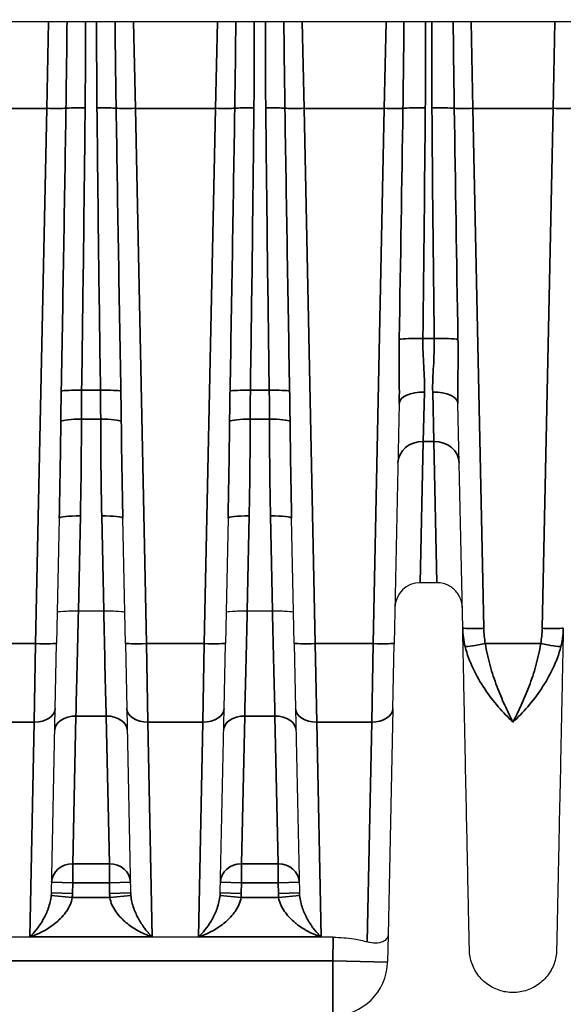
# Model space of a CAD drawing. Header units: millimetres. Extents: x 399 to 6233, y -1870 to 1602.
# Tile 76 of 256: x 4820 to 4833, y -1709 to -1685. Entities that reach past the tile are written whole.
import ezdxf

# ---------------------------------------------------------------- set-up
doc = ezdxf.new("R2010")
doc.units = ezdxf.units.MM
for name, color, linetype, lineweight in [('AM_5', 3, 'Continuous', 25), ('可見 (ISO)', 7, 'Continuous', 25), ('窄部可見 (ISO)', 7, 'Continuous', 35)]:
    doc.layers.add(name, color=color, linetype=linetype, lineweight=lineweight)
doc.styles.add('尺寸標註', font='romans.shx', dxfattribs={"bigfont": 'CHINESET.SHX'})
doc.dimstyles.new('CNS1$0', dxfattribs={"dimtxt": 2.5, "dimasz": 2.5, "dimexe": 1, "dimexo": 1, "dimgap": 1.5, "dimtad": 1, "dimtoh": 1, "dimdec": 1, "dimdsep": 46, "dimtxsty": '尺寸標註', "dimcen": 0, "dimclrd": 2, "dimclre": 2, "dimclrt": 1, "dimadec": 0, "dimazin": 2, "dimtp": 0.1, "dimtm": 0.1, "dimtfac": 0.71, "dimtdec": 1, "dimtmove": 0, "dimatfit": 0, "dimfxl": 0, "dimlwd": 13, "dimlwe": 13, "dimarcsym": 0})

# ---------------------------------------------------------------- blocks, each defined once
blk = doc.blocks.new('*D238')
at = {"layer": 'AM_5', "color": 2, "lineweight": 13}
for p, q in [((4818.116, -1618.944), (4881.793, -1618.944)), ((4880.793, -1724.944), (4880.793, -1621.444)), ((4827.43, -1727.444), (4881.793, -1727.444))]:
    blk.add_line(p, q, dxfattribs=at)
at = {"layer": 'AM_5', "color": 2, "lineweight": -2}
for points in [[(4880.377, -1621.444), (4881.21, -1621.444), (4880.793, -1618.944)], [(4880.377, -1724.944), (4881.21, -1724.944), (4880.793, -1727.444)]]:
    blk.add_solid(points, dxfattribs=at)
at = {"layer": 'Defpoints', "color": 0, "lineweight": -2}
for p in [(4817.116, -1618.944), (4880.793, -1618.944), (4826.43, -1727.444)]:
    blk.add_point(p, dxfattribs=at)
at = {"layer": 'AM_5', "color": 1, "insert": (4878.043, -1673.194), "char_height": 2.5, "attachment_point": 5, "rotation": 90, "style": '尺寸標註'}
blk.add_mtext('108.5', dxfattribs=at)

msp = doc.modelspace()

# ---------------------------------------------------------------- linework, layer by layer
at = {"layer": '可見 (ISO)'}
for p, q in [((4849.014, -1685.244), (4744.514, -1685.244)), ((4829.318, -1694.289), (4829.199, -1699.969)), ((4830.822, -1699.607), (4830.711, -1694.289)), ((4821.261, -1697.004), (4821.199, -1699.969)), ((4822.83, -1699.969), (4822.767, -1697.004)), ((4825.261, -1697.004), (4825.199, -1699.969)), ((4826.83, -1699.969), (4826.767, -1697.004)), ((4830.212, -1698.531), (4829.817, -1698.531)), ((4821.714, -1699.201), (4821.715, -1699.201)), ((4821.715, -1699.201), (4822.314, -1699.201)), ((4822.314, -1699.201), (4822.315, -1699.201)), ((4825.714, -1699.201), (4825.715, -1699.201)), ((4825.715, -1699.201), (4826.314, -1699.201)), ((4826.314, -1699.201), (4826.315, -1699.201)), ((4821.167, -1701.517), (4821.199, -1699.969)), ((4822.83, -1699.969), (4822.862, -1701.517)), ((4825.167, -1701.517), (4825.199, -1699.969)), ((4826.83, -1699.969), (4826.862, -1701.517)), ((4829.167, -1701.517), (4829.199, -1699.969)), ((4821.075, -1705.883), (4821.167, -1701.517)), ((4822.862, -1701.517), (4822.953, -1705.883)), ((4825.075, -1705.883), (4825.167, -1701.517)), ((4826.862, -1701.517), (4826.953, -1705.883)), ((4829.167, -1701.517), (4829.054, -1706.881)), ((4820.917, -1706.444), (4820.917, -1706.444)), ((4821.332, -1706.444), (4821.332, -1706.444)), ((4822.697, -1706.444), (4822.697, -1706.444)), ((4823.111, -1706.444), (4823.111, -1706.444)), ((4824.917, -1706.444), (4824.917, -1706.444)), ((4825.332, -1706.444), (4825.332, -1706.444)), ((4826.697, -1706.444), (4826.697, -1706.444)), ((4827.111, -1706.444), (4827.111, -1706.444)), ((4827.753, -1706.934), (4816.276, -1706.934)), ((4829.054, -1706.881), (4829.041, -1707.521))]:
    msp.add_line(p, q, dxfattribs=at)
for centre, radius, start, end in [((4829.817, -1699.131), 0.6, 90, 178.8), ((4827.741, -1707.494), 1.3, 270, 358.8)]:
    msp.add_arc(centre, radius, start, end, dxfattribs=at)
for points, knots in [([(4830.812, -1699.118), (4830.811, -1699.095), (4830.809, -1699.072), (4830.803, -1699.027), (4830.799, -1699.004), (4830.782, -1698.94), (4830.767, -1698.899), (4830.728, -1698.823), (4830.705, -1698.787), (4830.653, -1698.722), (4830.623, -1698.692), (4830.558, -1698.639), (4830.523, -1698.616), (4830.448, -1698.578), (4830.408, -1698.562), (4830.317, -1698.538), (4830.264, -1698.531), (4830.212, -1698.531)], [0, 0, 0, 0, 0.00692113, 0.00692113, 0.01375081, 0.01375081, 0.02679823, 0.02679823, 0.0393646, 0.0393646, 0.05193098, 0.05193098, 0.06449736, 0.06449736, 0.07706374, 0.07706374, 0.09281981, 0.09281981, 0.09281981, 0.09281981]), ([(4821.215, -1699.232), (4821.215, -1699.221), (4821.269, -1699.212), (4821.361, -1699.206), (4821.453, -1699.2), (4821.582, -1699.199), (4821.714, -1699.201)], [-0.0000151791, -0.0000151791, -0.0000151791, -0.0000151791, 0.0003786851, 0.0003786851, 0.0003786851, 0.0007725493, 0.0007725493, 0.0007725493, 0.0007725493]), ([(4822.315, -1699.201), (4822.447, -1699.199), (4822.575, -1699.2), (4822.667, -1699.206), (4822.76, -1699.212), (4822.814, -1699.221), (4822.814, -1699.232)], [0, 0, 0, 0, 0.0003900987, 0.0003900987, 0.0003900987, 0.0007801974, 0.0007801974, 0.0007801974, 0.0007801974]), ([(4825.215, -1699.232), (4825.215, -1699.221), (4825.269, -1699.212), (4825.361, -1699.206), (4825.453, -1699.2), (4825.582, -1699.199), (4825.714, -1699.201)], [-0.0000151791, -0.0000151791, -0.0000151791, -0.0000151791, 0.0003786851, 0.0003786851, 0.0003786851, 0.0007725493, 0.0007725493, 0.0007725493, 0.0007725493]), ([(4826.315, -1699.201), (4826.447, -1699.199), (4826.575, -1699.2), (4826.667, -1699.206), (4826.76, -1699.212), (4826.814, -1699.221), (4826.814, -1699.232)], [0, 0, 0, 0, 0.0003900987, 0.0003900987, 0.0003900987, 0.0007801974, 0.0007801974, 0.0007801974, 0.0007801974]), ([(4830.982, -1707.233), (4830.982, -1707.233), (4830.978, -1707.061), (4830.971, -1706.719), (4830.965, -1706.449), (4830.958, -1706.08), (4830.948, -1705.614), (4830.945, -1705.488), (4830.942, -1705.356), (4830.939, -1705.217), (4830.933, -1704.888), (4830.925, -1704.52), (4830.916, -1704.12), (4830.908, -1703.72), (4830.899, -1703.287), (4830.889, -1702.819), (4830.879, -1702.351), (4830.869, -1701.847), (4830.858, -1701.311), (4830.856, -1701.236), (4830.854, -1701.16), (4830.853, -1701.084), (4830.843, -1700.619), (4830.833, -1700.123), (4830.822, -1699.607)], [0.5000079, 0.5000079, 0.5000079, 0.5000079, 0.6183182, 0.6183182, 0.6183182, 0.7115983, 0.7115983, 0.7115983, 0.7366339, 0.7366339, 0.7366339, 0.7957918, 0.7957918, 0.7957918, 0.8549496, 0.8549496, 0.8549496, 0.9141075, 0.9141075, 0.9141075, 0.9224155, 0.9224155, 0.9224155, 0.9732653, 0.9732653, 0.9732653, 0.9732653]), ([(4833.207, -1699.607), (4833.196, -1700.123), (4833.186, -1700.619), (4833.176, -1701.084), (4833.174, -1701.16), (4833.173, -1701.236), (4833.171, -1701.311), (4833.16, -1701.847), (4833.149, -1702.351), (4833.14, -1702.819), (4833.13, -1703.286), (4833.121, -1703.72), (4833.112, -1704.12), (4833.104, -1704.52), (4833.096, -1704.888), (4833.089, -1705.217), (4833.086, -1705.356), (4833.084, -1705.489), (4833.081, -1705.614), (4833.077, -1705.784), (4833.074, -1705.942), (4833.071, -1706.086), (4833.066, -1706.336), (4833.061, -1706.548), (4833.058, -1706.719), (4833.051, -1707.061), (4833.047, -1707.233), (4833.047, -1707.233)], [0.0267397, 0.0267397, 0.0267397, 0.0267397, 0.0775919, 0.0775919, 0.0775919, 0.0858976, 0.0858976, 0.0858976, 0.1450554, 0.1450554, 0.1450554, 0.2042133, 0.2042133, 0.2042133, 0.2633711, 0.2633711, 0.2633711, 0.2884173, 0.2884173, 0.2884173, 0.322529, 0.322529, 0.322529, 0.3816868, 0.3816868, 0.3816868, 0.5, 0.5, 0.5, 0.5]), ([(4827.753, -1706.934), (4827.916, -1706.934), (4828.088, -1706.947), (4828.361, -1706.991), (4828.468, -1707.015), (4828.561, -1707.043)], [0, 0, 0, 0, 0.048819, 0.048819, 0.08433896, 0.08433896, 0.08433896, 0.08433896]), ([(4829.054, -1706.881), (4829.054, -1706.881), (4829.054, -1706.882), (4829.053, -1706.913), (4829.043, -1706.942), (4829.001, -1706.996), (4828.969, -1707.021), (4828.88, -1707.059), (4828.822, -1707.072), (4828.695, -1707.073), (4828.63, -1707.064), (4828.561, -1707.043)], [-0.000535, -0.000535, -0.000535, -0.000535, 0, 0, 0.0290077, 0.0290077, 0.0592099, 0.0592099, 0.0917988, 0.0917988, 0.1194025, 0.1194025, 0.1194025, 0.1194025]), ([(4833.047, -1707.233), (4833.045, -1707.344), (4833.024, -1707.456), (4832.949, -1707.666), (4832.893, -1707.766), (4832.753, -1707.941), (4832.668, -1708.018), (4832.48, -1708.14), (4832.375, -1708.186), (4832.158, -1708.24), (4832.043, -1708.25), (4831.82, -1708.232), (4831.709, -1708.204), (4831.503, -1708.115), (4831.406, -1708.053), (4831.24, -1707.904), (4831.168, -1707.814), (4831.059, -1707.619), (4831.02, -1707.511), (4830.989, -1707.345), (4830.983, -1707.289), (4830.982, -1707.233)], [0, 0, 0, 0, 0.0333167, 0.0333167, 0.0669019, 0.0669019, 0.1004774, 0.1004774, 0.1340532, 0.1340532, 0.167629, 0.167629, 0.2012048, 0.2012048, 0.2347806, 0.2347806, 0.2683564, 0.2683564, 0.3019323, 0.3019323, 0.3188115, 0.3188115, 0.3188115, 0.3188115])]:
    msp.add_open_spline(points, degree=3, knots=knots, dxfattribs=at)
at = {"layer": '窄部可見 (ISO)'}
for p, q in [((4821.008, -1685.244), (4820.965, -1687.291)), ((4823.064, -1687.291), (4823.021, -1685.244)), ((4825.008, -1685.244), (4824.965, -1687.291)), ((4827.064, -1687.291), (4827.021, -1685.244)), ((4829.008, -1685.244), (4828.965, -1687.291)), ((4831.064, -1687.291), (4831.021, -1685.244)), ((4833.008, -1685.244), (4832.965, -1687.291)), ((4825.43, -1686.574), (4825.43, -1686.575)), ((4820.965, -1687.291), (4819.064, -1687.291)), ((4820.699, -1699.976), (4820.965, -1687.291)), ((4824.965, -1687.291), (4823.064, -1687.291)), ((4823.064, -1687.291), (4823.329, -1699.976)), ((4824.699, -1699.976), (4824.965, -1687.291)), ((4828.965, -1687.291), (4827.064, -1687.291)), ((4827.064, -1687.291), (4827.329, -1699.976)), ((4828.699, -1699.976), (4828.965, -1687.291)), ((4832.965, -1687.291), (4831.064, -1687.291)), ((4831.064, -1687.291), (4831.322, -1699.613)), ((4832.707, -1699.613), (4832.965, -1687.291)), ((4829.88, -1692.746), (4830.148, -1692.746)), ((4821.791, -1693.973), (4822.238, -1693.973)), ((4825.791, -1693.973), (4826.238, -1693.973)), ((4829.889, -1695.183), (4829.918, -1694.013)), ((4830.111, -1694.013), (4830.14, -1695.183)), ((4822.243, -1694.656), (4821.786, -1694.656)), ((4826.243, -1694.656), (4825.786, -1694.656)), ((4829.817, -1698.531), (4829.889, -1695.183)), ((4830.14, -1695.183), (4829.889, -1695.183)), ((4830.212, -1698.531), (4830.14, -1695.183)), ((4821.761, -1696.951), (4821.714, -1699.201)), ((4822.315, -1699.201), (4822.268, -1696.951)), ((4825.761, -1696.951), (4825.714, -1699.201)), ((4826.315, -1699.201), (4826.268, -1696.951)), ((4819.329, -1699.976), (4820.699, -1699.976)), ((4820.699, -1699.976), (4820.667, -1701.833)), ((4823.329, -1699.976), (4824.699, -1699.976)), ((4823.362, -1701.833), (4823.329, -1699.976)), ((4824.699, -1699.976), (4824.667, -1701.833)), ((4827.329, -1699.976), (4828.699, -1699.976)), ((4827.362, -1701.833), (4827.329, -1699.976)), ((4828.699, -1699.976), (4828.667, -1701.833)), ((4831.358, -1699.976), (4832.671, -1699.976)), ((4820.667, -1701.833), (4819.362, -1701.833)), ((4820.563, -1706.923), (4820.667, -1701.833)), ((4821.581, -1705.194), (4821.656, -1701.692)), ((4821.656, -1701.692), (4822.373, -1701.692)), ((4822.373, -1701.692), (4822.448, -1705.194)), ((4824.667, -1701.833), (4823.362, -1701.833)), ((4823.362, -1701.833), (4823.466, -1706.923)), ((4824.563, -1706.923), (4824.667, -1701.833)), ((4825.581, -1705.194), (4825.656, -1701.692)), ((4825.656, -1701.692), (4826.373, -1701.692)), ((4826.373, -1701.692), (4826.448, -1705.194)), ((4828.667, -1701.833), (4827.362, -1701.833)), ((4827.362, -1701.833), (4827.466, -1706.923)), ((4828.561, -1707.043), (4828.667, -1701.833)), ((4821.581, -1705.194), (4822.448, -1705.194)), ((4821.581, -1705.641), (4821.581, -1705.194)), ((4822.448, -1705.641), (4822.448, -1705.194)), ((4825.581, -1705.194), (4826.448, -1705.194)), ((4825.581, -1705.641), (4825.581, -1705.194)), ((4826.448, -1705.641), (4826.448, -1705.194)), ((4821.581, -1705.641), (4821.081, -1705.631)), ((4821.581, -1705.641), (4821.575, -1705.893)), ((4822.448, -1705.641), (4821.581, -1705.641)), ((4822.448, -1705.641), (4822.948, -1705.631)), ((4822.453, -1705.893), (4822.448, -1705.641)), ((4825.581, -1705.641), (4825.081, -1705.631)), ((4825.581, -1705.641), (4825.575, -1705.893)), ((4826.448, -1705.641), (4825.581, -1705.641)), ((4826.448, -1705.641), (4826.948, -1705.631)), ((4826.453, -1705.893), (4826.448, -1705.641)), ((4821.569, -1705.994), (4821.072, -1705.943)), ((4821.575, -1705.893), (4821.075, -1705.883)), ((4821.569, -1705.994), (4822.46, -1705.994)), ((4822.453, -1705.893), (4822.953, -1705.883)), ((4822.46, -1705.994), (4822.957, -1705.943)), ((4825.569, -1705.994), (4825.072, -1705.943)), ((4825.575, -1705.893), (4825.075, -1705.883)), ((4825.569, -1705.994), (4826.46, -1705.994)), ((4826.453, -1705.893), (4826.953, -1705.883)), ((4826.46, -1705.994), (4826.957, -1705.943)), ((4823.466, -1706.923), (4820.563, -1706.923)), ((4827.466, -1706.923), (4824.563, -1706.923)), ((4827.741, -1707.494), (4827.753, -1706.934)), ((4816.287, -1707.494), (4827.741, -1707.494)), ((4829.041, -1707.521), (4827.741, -1707.494)), ((4827.741, -1708.794), (4827.741, -1707.494))]:
    msp.add_line(p, q, dxfattribs=at)
for centre, start, end in [((4820.333, -1705.867), 354.1153, 358.8014), ((4823.696, -1705.867), 181.1986, 185.8847), ((4824.333, -1705.867), 354.1153, 358.8014), ((4827.696, -1705.867), 181.1986, 185.8847)]:
    msp.add_arc(centre, 1.242, start, end, dxfattribs=at)
for centre, major_axis, ratio, start_param, end_param in [((4820.965, -1687.273), (-0.5, 0.01), 0.034892, 1.571527, 2.712716), ((4820.6, -1704.716), (0.877, 41.815), 0.011955, 4.972102, 5.142498), ((4821.874, -1687.307), (0.5, -0.005), 0.058755, 1.571384, 2.712203), ((4821.189, -1697.953), (-0.504, -29.462), 0.018287, 1.706616, 1.94191), ((4822.155, -1687.307), (0.5, 0.005), 0.058755, 0.429389, 1.570209), ((4822.84, -1697.953), (0.504, -29.462), 0.018287, 4.341275, 4.576569), ((4823.064, -1687.273), (-0.5, -0.01), 0.034892, 0.428877, 1.570065), ((4823.429, -1704.716), (-0.877, 41.815), 0.011955, 1.140688, 1.311083), ((4824.965, -1687.273), (-0.5, 0.01), 0.034892, 1.571527, 2.712716), ((4824.6, -1704.716), (0.877, 41.815), 0.011955, 4.972102, 5.142498), ((4825.874, -1687.307), (0.5, -0.005), 0.058755, 1.571384, 2.712203), ((4825.189, -1697.953), (-0.504, -29.462), 0.018287, 1.706616, 1.94191), ((4826.155, -1687.307), (0.5, 0.005), 0.058755, 0.429389, 1.570209), ((4826.84, -1697.953), (0.504, -29.462), 0.018287, 4.341275, 4.576569), ((4827.064, -1687.273), (-0.5, -0.01), 0.034892, 0.428877, 1.570065), ((4827.429, -1704.716), (-0.877, 41.815), 0.011955, 1.140688, 1.311083), ((4828.965, -1687.273), (-0.5, 0.01), 0.034892, 1.571527, 2.653535), ((4828.512, -1708.901), (0.964, 45.999), 0.010868, 5.0711, 5.201678), ((4829.936, -1687.311), (0.6, -0.005), 0.058756, 1.57128, 2.65294), ((4829.159, -1700.113), (-0.533, -32.384), 0.019013, 1.800628, 1.978702), ((4830.093, -1687.311), (0.6, 0.005), 0.058756, 0.488652, 1.570312), ((4830.869, -1700.113), (0.533, -32.384), 0.019013, 4.304483, 4.482558), ((4831.064, -1687.273), (-0.5, -0.01), 0.034892, 0.488057, 1.570065), ((4831.517, -1708.901), (-0.964, 45.999), 0.010868, 1.081508, 1.212085), ((4832.965, -1687.273), (0.5, -0.01), 0.034892, 4.71312, 5.795128), ((4829.88, -1692.781), (-0.6, 0.007), 0.058754, 4.713094, 5.925287), ((4830.148, -1692.781), (0.6, 0.007), 0.058754, 0.357898, 1.570091), ((4821.791, -1694.002), (-0.5, 0.007), 0.058752, 4.713248, 6.024407), ((4822.238, -1694.002), (0.5, 0.007), 0.058752, 0.258778, 1.569937), ((4825.791, -1694.002), (-0.5, 0.007), 0.058752, 4.713248, 6.024407), ((4826.238, -1694.002), (0.5, 0.007), 0.058752, 0.258778, 1.569937), ((4829.918, -1694.302), (-0.6, 0.013), 0.481235, 4.722469, 6.283185), ((4830.111, -1694.302), (0.6, 0.013), 0.481235, 0, 1.560716), ((4820.761, -1697.022), (0.227, 10.755), 0.04648, 4.715072, 4.930437), ((4821.786, -1694.72), (-0.5, 0), 0.127071, 4.712461, 6.066166), ((4821.268, -1696.378), (-0.122, -7.61), 0.06621, 1.496596, 1.800152), ((4822.761, -1696.378), (0.122, -7.61), 0.06621, 4.483034, 4.786589), ((4822.243, -1694.72), (0.5, 0), 0.127071, 0.217019, 1.570724), ((4823.268, -1697.022), (-0.227, 10.755), 0.04648, 1.352748, 1.568114), ((4824.761, -1697.022), (0.227, 10.755), 0.04648, 4.715072, 4.930437), ((4825.786, -1694.72), (-0.5, 0), 0.127071, 4.712461, 6.066166), ((4825.268, -1696.378), (-0.122, -7.61), 0.06621, 1.496596, 1.800152), ((4826.761, -1696.378), (0.122, -7.61), 0.06621, 4.483034, 4.786589), ((4826.243, -1694.72), (0.5, 0), 0.127071, 0.217019, 1.570724), ((4827.268, -1697.022), (-0.227, 10.755), 0.04648, 1.352748, 1.568114), ((4829.889, -1695.706), (-0.6, 0.013), 0.871195, 4.730636, 6.283185), ((4830.14, -1695.706), (0.6, 0.013), 0.871195, 0, 1.552549), ((4821.761, -1697.014), (-0.5, 0.01), 0.127043, 4.71505, 6.283185), ((4822.268, -1697.014), (0.5, 0.01), 0.127043, 0, 1.568135), ((4825.761, -1697.014), (-0.5, 0.01), 0.127043, 4.71505, 6.283185), ((4826.268, -1697.014), (0.5, 0.01), 0.127043, 0, 1.568135), ((4820.699, -1699.958), (0.5, -0.01), 0.034892, 4.71312, 6.283185), ((4823.329, -1699.958), (-0.5, -0.01), 0.034892, 0, 1.570065), ((4824.699, -1699.958), (0.5, -0.01), 0.034892, 4.71312, 6.283185), ((4827.329, -1699.958), (-0.5, -0.01), 0.034892, 0, 1.570065), ((4828.699, -1699.958), (0.5, -0.01), 0.034892, 4.71312, 6.283185), ((4831.358, -1699.958), (-0.492, -0.09), 0.034327, 0.235691, 1.564496), ((4832.671, -1699.958), (0.492, -0.09), 0.034327, 4.718689, 6.047495), ((4820.667, -1701.506), (0.5, -0.01), 0.653986, 4.726087, 6.283185), ((4823.362, -1701.506), (-0.5, -0.01), 0.653986, 0, 1.557098), ((4824.667, -1701.506), (0.5, -0.01), 0.653986, 4.726087, 6.283185), ((4827.362, -1701.506), (-0.5, -0.01), 0.653986, 0, 1.557098), ((4828.667, -1701.506), (0.5, -0.01), 0.653986, 4.726087, 6.283185), ((4821.656, -1702.038), (-0.5, 0.01), 0.69138, 4.72687, 6.283185), ((4822.373, -1702.038), (0.5, 0.01), 0.69138, 0, 1.556315), ((4825.656, -1702.038), (-0.5, 0.01), 0.69138, 4.72687, 6.283185), ((4826.373, -1702.038), (0.5, 0.01), 0.69138, 0, 1.556315), ((4821.581, -1705.641), (-0.5, 0.01), 0.893584, 4.731105, 6.283185), ((4822.448, -1705.641), (0.5, 0.01), 0.893584, 0, 1.552081), ((4825.581, -1705.641), (-0.5, 0.01), 0.893584, 4.731105, 6.283185), ((4826.448, -1705.641), (0.5, 0.01), 0.893584, 0, 1.552081), ((4820.575, -1705.845), (-0.032, 0.669), 0.746873, 4.530181, 4.621215), ((4823.454, -1705.845), (0.032, 0.669), 0.746873, 1.66197, 1.753004), ((4824.575, -1705.845), (-0.032, 0.669), 0.746873, 4.530181, 4.621215), ((4827.454, -1705.845), (0.032, 0.669), 0.746873, 1.66197, 1.753004)]:
    msp.add_ellipse(centre, major_axis=major_axis, ratio=ratio, start_param=start_param, end_param=end_param, dxfattribs=at)
for points, knots in [([(4821.42, -1687.29), (4821.425, -1686.957), (4821.429, -1686.624), (4821.434, -1686.291), (4821.438, -1685.942), (4821.442, -1685.593), (4821.445, -1685.244)], [0, 0, 0, 0, 0.001000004, 0.001000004, 0.001000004, 0.002047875, 0.002047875, 0.002047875, 0.002047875]), ([(4822.584, -1685.244), (4822.587, -1685.563), (4822.59, -1685.882), (4822.594, -1686.202), (4822.599, -1686.564), (4822.604, -1686.927), (4822.609, -1687.29)], [0.000041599, 0.000041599, 0.000041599, 0.000041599, 0.001000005, 0.001000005, 0.001000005, 0.002089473, 0.002089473, 0.002089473, 0.002089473]), ([(4825.42, -1687.29), (4825.425, -1686.957), (4825.429, -1686.624), (4825.434, -1686.291), (4825.438, -1685.942), (4825.442, -1685.593), (4825.445, -1685.244)], [0, 0, 0, 0, 0.001000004, 0.001000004, 0.001000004, 0.002047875, 0.002047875, 0.002047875, 0.002047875]), ([(4826.584, -1685.244), (4826.587, -1685.563), (4826.59, -1685.882), (4826.594, -1686.202), (4826.599, -1686.564), (4826.604, -1686.927), (4826.609, -1687.29)], [0.000041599, 0.000041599, 0.000041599, 0.000041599, 0.001000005, 0.001000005, 0.001000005, 0.002089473, 0.002089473, 0.002089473, 0.002089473]), ([(4829.406, -1687.291), (4829.411, -1686.958), (4829.416, -1686.625), (4829.42, -1686.292), (4829.424, -1685.942), (4829.428, -1685.593), (4829.431, -1685.244)], [0, 0, 0, 0, 0.001000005, 0.001000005, 0.001000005, 0.002048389, 0.002048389, 0.002048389, 0.002048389]), ([(4830.598, -1685.244), (4830.601, -1685.563), (4830.604, -1685.882), (4830.608, -1686.202), (4830.612, -1686.565), (4830.617, -1686.928), (4830.622, -1687.291)], [0.000041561, 0.000041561, 0.000041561, 0.000041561, 0.001000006, 0.001000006, 0.001000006, 0.00208995, 0.00208995, 0.00208995, 0.00208995]), ([(4829.318, -1694.289), (4829.323, -1694.045), (4829.32, -1693.796), (4829.317, -1693.546), (4829.317, -1693.541), (4829.317, -1693.536), (4829.317, -1693.531), (4829.315, -1693.276), (4829.314, -1693.02), (4829.319, -1692.762)], [0, 0, 0, 0, 0.000759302, 0.000759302, 0.000759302, 0.000774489, 0.000774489, 0.000774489, 0.001548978, 0.001548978, 0.001548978, 0.001548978]), ([(4829.88, -1692.746), (4829.877, -1692.969), (4829.886, -1693.186), (4829.909, -1693.61), (4829.923, -1693.818), (4829.918, -1694.013)], [0, 0, 0, 0, 0.000661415, 0.000661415, 0.001322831, 0.001322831, 0.001322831, 0.001322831]), ([(4830.111, -1694.013), (4830.106, -1693.817), (4830.119, -1693.614), (4830.142, -1693.19), (4830.152, -1692.968), (4830.148, -1692.746)], [0, 0, 0, 0, 0.000661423, 0.000661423, 0.001322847, 0.001322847, 0.001322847, 0.001322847]), ([(4830.71, -1692.762), (4830.715, -1693.02), (4830.714, -1693.277), (4830.711, -1693.532), (4830.711, -1693.538), (4830.711, -1693.544), (4830.711, -1693.551), (4830.709, -1693.799), (4830.705, -1694.046), (4830.711, -1694.289)], [0, 0, 0, 0, 0.000774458, 0.000774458, 0.000774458, 0.000793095, 0.000793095, 0.000793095, 0.001548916, 0.001548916, 0.001548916, 0.001548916]), ([(4821.298, -1694.706), (4821.299, -1694.582), (4821.301, -1694.458), (4821.302, -1694.334), (4821.304, -1694.218), (4821.306, -1694.103), (4821.308, -1693.988)], [0, 0, 0, 0, 0.0003730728, 0.0003730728, 0.0003730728, 0.0007194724, 0.0007194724, 0.0007194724, 0.0007194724]), ([(4821.791, -1693.973), (4821.789, -1694.083), (4821.788, -1694.193), (4821.787, -1694.302), (4821.787, -1694.42), (4821.786, -1694.538), (4821.786, -1694.656)], [0, 0, 0, 0, 0.0003301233, 0.0003301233, 0.0003301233, 0.0006862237, 0.0006862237, 0.0006862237, 0.0006862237]), ([(4822.243, -1694.656), (4822.242, -1694.538), (4822.242, -1694.42), (4822.241, -1694.302), (4822.241, -1694.193), (4822.239, -1694.083), (4822.238, -1693.973)], [0, 0, 0, 0, 0.0003560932, 0.0003560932, 0.0003560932, 0.0006862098, 0.0006862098, 0.0006862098, 0.0006862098]), ([(4822.721, -1693.988), (4822.723, -1694.103), (4822.725, -1694.218), (4822.726, -1694.334), (4822.728, -1694.458), (4822.729, -1694.582), (4822.731, -1694.706)], [0, 0, 0, 0, 0.0003464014, 0.0003464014, 0.0003464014, 0.0007194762, 0.0007194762, 0.0007194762, 0.0007194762]), ([(4825.298, -1694.706), (4825.299, -1694.582), (4825.301, -1694.458), (4825.302, -1694.334), (4825.304, -1694.218), (4825.306, -1694.103), (4825.308, -1693.988)], [0, 0, 0, 0, 0.0003730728, 0.0003730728, 0.0003730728, 0.0007194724, 0.0007194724, 0.0007194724, 0.0007194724]), ([(4825.791, -1693.973), (4825.789, -1694.083), (4825.788, -1694.193), (4825.787, -1694.302), (4825.787, -1694.42), (4825.786, -1694.538), (4825.786, -1694.656)], [0, 0, 0, 0, 0.0003301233, 0.0003301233, 0.0003301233, 0.0006862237, 0.0006862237, 0.0006862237, 0.0006862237]), ([(4826.243, -1694.656), (4826.242, -1694.538), (4826.242, -1694.42), (4826.241, -1694.302), (4826.241, -1694.193), (4826.239, -1694.083), (4826.238, -1693.973)], [0, 0, 0, 0, 0.0003560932, 0.0003560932, 0.0003560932, 0.0006862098, 0.0006862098, 0.0006862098, 0.0006862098]), ([(4826.721, -1693.988), (4826.723, -1694.103), (4826.725, -1694.218), (4826.726, -1694.334), (4826.728, -1694.458), (4826.729, -1694.582), (4826.731, -1694.706)], [0, 0, 0, 0, 0.0003464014, 0.0003464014, 0.0003464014, 0.0007194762, 0.0007194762, 0.0007194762, 0.0007194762]), ([(4821.715, -1699.201), (4821.704, -1699.649), (4821.694, -1700.109), (4821.683, -1700.536), (4821.673, -1700.968), (4821.664, -1701.364), (4821.656, -1701.692)], [1.6057029, 1.6057029, 1.6057029, 1.6057029, 1.9678402, 1.9678402, 1.9678402, 2.3343029, 2.3343029, 2.3343029, 2.3343029]), ([(4822.373, -1701.692), (4822.365, -1701.364), (4822.356, -1700.968), (4822.345, -1700.536), (4822.335, -1700.109), (4822.324, -1699.649), (4822.314, -1699.201)], [0.8072897, 0.8072897, 0.8072897, 0.8072897, 1.1737525, 1.1737525, 1.1737525, 1.5358897, 1.5358897, 1.5358897, 1.5358897]), ([(4825.715, -1699.201), (4825.704, -1699.649), (4825.694, -1700.109), (4825.683, -1700.536), (4825.673, -1700.968), (4825.664, -1701.364), (4825.656, -1701.692)], [1.6057029, 1.6057029, 1.6057029, 1.6057029, 1.9678402, 1.9678402, 1.9678402, 2.3343029, 2.3343029, 2.3343029, 2.3343029]), ([(4826.373, -1701.692), (4826.365, -1701.364), (4826.356, -1700.968), (4826.345, -1700.536), (4826.335, -1700.109), (4826.324, -1699.649), (4826.314, -1699.201)], [0.8072897, 0.8072897, 0.8072897, 0.8072897, 1.1737525, 1.1737525, 1.1737525, 1.5358897, 1.5358897, 1.5358897, 1.5358897]), ([(4831.322, -1699.613), (4831.191, -1699.616), (4831.061, -1699.617), (4830.968, -1699.616), (4830.876, -1699.614), (4830.822, -1699.611), (4830.822, -1699.607)], [0, 0, 0, 0, 0.5, 0.5, 0.5, 1, 1, 1, 1]), ([(4832.707, -1699.613), (4832.838, -1699.616), (4832.968, -1699.617), (4833.06, -1699.616), (4833.153, -1699.615), (4833.207, -1699.612), (4833.207, -1699.607)], [0, 0, 0, 0, 0.5, 0.5, 0.5, 1, 1, 1, 1]), ([(4833.207, -1699.607), (4833.207, -1699.615), (4833.206, -1699.623), (4833.206, -1699.632), (4833.206, -1699.641), (4833.205, -1699.65), (4833.205, -1699.66), (4833.204, -1699.678), (4833.203, -1699.697), (4833.202, -1699.715), (4833.199, -1699.753), (4833.195, -1699.79), (4833.19, -1699.827), (4833.183, -1699.883), (4833.174, -1699.938), (4833.162, -1699.993), (4833.158, -1700.012), (4833.153, -1700.031), (4833.148, -1700.05)], [-0.00000006, -0.00000006, -0.00000006, -0.00000006, 0.0000257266, 0.0000257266, 0.0000257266, 0.0000544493, 0.0000544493, 0.0000544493, 0.000111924, 0.000111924, 0.000111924, 0.0002271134, 0.0002271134, 0.0002271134, 0.0003995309, 0.0003995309, 0.0003995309, 0.0004594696, 0.0004594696, 0.0004594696, 0.0004594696]), ([(4831.358, -1699.976), (4831.385, -1700.154), (4831.425, -1700.327), (4831.472, -1700.495), (4831.519, -1700.663), (4831.574, -1700.828), (4831.632, -1700.985), (4831.691, -1701.141), (4831.753, -1701.289), (4831.817, -1701.431), (4831.881, -1701.572), (4831.948, -1701.708), (4832.014, -1701.833)], [0, 0, 0, 0, 0.000534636, 0.000534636, 0.000534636, 0.001069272, 0.001069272, 0.001069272, 0.001603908, 0.001603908, 0.001603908, 0.002138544, 0.002138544, 0.002138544, 0.002138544]), ([(4832.014, -1701.833), (4832.147, -1701.581), (4832.279, -1701.297), (4832.455, -1700.828), (4832.51, -1700.663), (4832.604, -1700.327), (4832.644, -1700.154), (4832.671, -1699.976)], [-0.000011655, -0.000011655, -0.000011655, -0.000011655, 0.001067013, 0.001067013, 0.001606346, 0.001606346, 0.00214568, 0.00214568, 0.00214568, 0.00214568]), ([(4832.014, -1701.833), (4831.779, -1701.615), (4831.547, -1701.35), (4831.343, -1701.046), (4831.139, -1700.741), (4830.968, -1700.403), (4830.88, -1700.05)], [-0.000011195, -0.000011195, -0.000011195, -0.000011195, 0.001104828, 0.001104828, 0.001104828, 0.002220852, 0.002220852, 0.002220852, 0.002220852]), ([(4833.148, -1700.05), (4833.104, -1700.226), (4833.039, -1700.399), (4832.96, -1700.565), (4832.881, -1700.731), (4832.788, -1700.893), (4832.687, -1701.044), (4832.485, -1701.347), (4832.25, -1701.615), (4832.014, -1701.833)], [0, 0, 0, 0, 0.000558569, 0.000558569, 0.000558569, 0.001117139, 0.001117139, 0.001117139, 0.002234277, 0.002234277, 0.002234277, 0.002234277]), ([(4820.563, -1706.923), (4820.665, -1706.831), (4820.767, -1706.708), (4820.86, -1706.55), (4820.865, -1706.541), (4820.87, -1706.532), (4820.875, -1706.523), (4820.916, -1706.451), (4820.955, -1706.371), (4820.989, -1706.282), (4820.993, -1706.272), (4820.997, -1706.261), (4821.001, -1706.25), (4821.018, -1706.202), (4821.034, -1706.151), (4821.046, -1706.098), (4821.058, -1706.049), (4821.067, -1705.998), (4821.072, -1705.943)], [-0.00000792, -0.00000792, -0.00000792, -0.00000792, 0.000796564, 0.000796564, 0.000796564, 0.000840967, 0.000840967, 0.000840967, 0.001198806, 0.001198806, 0.001198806, 0.001242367, 0.001242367, 0.001242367, 0.001429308, 0.001429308, 0.001429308, 0.001601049, 0.001601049, 0.001601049, 0.001601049]), ([(4821.569, -1705.994), (4821.56, -1706.054), (4821.542, -1706.11), (4821.519, -1706.163), (4821.494, -1706.219), (4821.463, -1706.272), (4821.429, -1706.321), (4821.423, -1706.33), (4821.417, -1706.339), (4821.41, -1706.348), (4821.373, -1706.399), (4821.332, -1706.446), (4821.289, -1706.489), (4821.254, -1706.525), (4821.218, -1706.558), (4821.181, -1706.588), (4821.172, -1706.596), (4821.163, -1706.603), (4821.154, -1706.61), (4821.108, -1706.647), (4821.06, -1706.681), (4821.012, -1706.713), (4820.867, -1706.806), (4820.715, -1706.876), (4820.563, -1706.923)], [0, 0, 0, 0, 0.000176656, 0.000176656, 0.000176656, 0.000361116, 0.000361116, 0.000361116, 0.000395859, 0.000395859, 0.000395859, 0.000593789, 0.000593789, 0.000593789, 0.000753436, 0.000753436, 0.000753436, 0.000791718, 0.000791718, 0.000791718, 0.000989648, 0.000989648, 0.000989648, 0.001583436, 0.001583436, 0.001583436, 0.001583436]), ([(4823.466, -1706.923), (4823.365, -1706.892), (4823.264, -1706.85), (4823.164, -1706.798), (4823.159, -1706.795), (4823.153, -1706.792), (4823.147, -1706.789), (4823.054, -1706.739), (4822.962, -1706.68), (4822.875, -1706.61), (4822.866, -1706.603), (4822.857, -1706.596), (4822.848, -1706.588), (4822.766, -1706.52), (4822.686, -1706.44), (4822.619, -1706.348), (4822.612, -1706.339), (4822.606, -1706.33), (4822.599, -1706.321), (4822.566, -1706.272), (4822.535, -1706.22), (4822.51, -1706.163), (4822.487, -1706.11), (4822.469, -1706.054), (4822.46, -1705.994)], [-0.000006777, -0.000006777, -0.000006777, -0.000006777, 0.000388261, 0.000388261, 0.000388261, 0.000410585, 0.000410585, 0.000410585, 0.000783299, 0.000783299, 0.000783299, 0.000821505, 0.000821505, 0.000821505, 0.001178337, 0.001178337, 0.001178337, 0.00121301, 0.00121301, 0.00121301, 0.001397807, 0.001397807, 0.001397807, 0.001573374, 0.001573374, 0.001573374, 0.001573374]), ([(4822.957, -1705.943), (4822.962, -1705.998), (4822.971, -1706.049), (4822.983, -1706.098), (4822.995, -1706.152), (4823.011, -1706.202), (4823.028, -1706.25), (4823.032, -1706.261), (4823.036, -1706.272), (4823.04, -1706.283), (4823.074, -1706.371), (4823.113, -1706.452), (4823.154, -1706.523), (4823.159, -1706.532), (4823.164, -1706.541), (4823.169, -1706.55), (4823.192, -1706.589), (4823.216, -1706.627), (4823.24, -1706.662), (4823.262, -1706.693), (4823.283, -1706.722), (4823.305, -1706.749), (4823.32, -1706.769), (4823.336, -1706.788), (4823.352, -1706.806), (4823.37, -1706.828), (4823.389, -1706.848), (4823.408, -1706.868), (4823.427, -1706.887), (4823.447, -1706.906), (4823.466, -1706.923)], [0, 0, 0, 0, 0.000171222, 0.000171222, 0.000171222, 0.000358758, 0.000358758, 0.000358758, 0.000403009, 0.000403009, 0.000403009, 0.000761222, 0.000761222, 0.000761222, 0.000806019, 0.000806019, 0.000806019, 0.001007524, 0.001007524, 0.001007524, 0.001183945, 0.001183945, 0.001183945, 0.001309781, 0.001309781, 0.001309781, 0.001460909, 0.001460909, 0.001460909, 0.001612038, 0.001612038, 0.001612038, 0.001612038]), ([(4824.563, -1706.923), (4824.665, -1706.831), (4824.767, -1706.708), (4824.86, -1706.55), (4824.865, -1706.541), (4824.87, -1706.532), (4824.875, -1706.523), (4824.916, -1706.451), (4824.955, -1706.371), (4824.989, -1706.282), (4824.993, -1706.272), (4824.997, -1706.261), (4825.001, -1706.25), (4825.018, -1706.202), (4825.034, -1706.151), (4825.046, -1706.098), (4825.058, -1706.049), (4825.067, -1705.998), (4825.072, -1705.943)], [-0.00000792, -0.00000792, -0.00000792, -0.00000792, 0.000796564, 0.000796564, 0.000796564, 0.000840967, 0.000840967, 0.000840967, 0.001198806, 0.001198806, 0.001198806, 0.001242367, 0.001242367, 0.001242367, 0.001429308, 0.001429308, 0.001429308, 0.001601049, 0.001601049, 0.001601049, 0.001601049]), ([(4825.569, -1705.994), (4825.56, -1706.054), (4825.542, -1706.11), (4825.519, -1706.163), (4825.494, -1706.219), (4825.463, -1706.272), (4825.429, -1706.321), (4825.423, -1706.33), (4825.417, -1706.339), (4825.41, -1706.348), (4825.373, -1706.399), (4825.332, -1706.446), (4825.289, -1706.489), (4825.254, -1706.525), (4825.218, -1706.558), (4825.181, -1706.588), (4825.172, -1706.596), (4825.163, -1706.603), (4825.154, -1706.61), (4825.108, -1706.647), (4825.06, -1706.681), (4825.012, -1706.713), (4824.867, -1706.806), (4824.715, -1706.876), (4824.563, -1706.923)], [0, 0, 0, 0, 0.000176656, 0.000176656, 0.000176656, 0.000361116, 0.000361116, 0.000361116, 0.000395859, 0.000395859, 0.000395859, 0.000593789, 0.000593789, 0.000593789, 0.000753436, 0.000753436, 0.000753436, 0.000791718, 0.000791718, 0.000791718, 0.000989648, 0.000989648, 0.000989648, 0.001583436, 0.001583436, 0.001583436, 0.001583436]), ([(4827.466, -1706.923), (4827.365, -1706.892), (4827.264, -1706.85), (4827.164, -1706.798), (4827.159, -1706.795), (4827.153, -1706.792), (4827.147, -1706.789), (4827.054, -1706.739), (4826.962, -1706.68), (4826.875, -1706.61), (4826.866, -1706.603), (4826.857, -1706.596), (4826.848, -1706.588), (4826.766, -1706.52), (4826.686, -1706.44), (4826.619, -1706.348), (4826.612, -1706.339), (4826.606, -1706.33), (4826.599, -1706.321), (4826.566, -1706.272), (4826.535, -1706.22), (4826.51, -1706.163), (4826.487, -1706.11), (4826.469, -1706.054), (4826.46, -1705.994)], [-0.000006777, -0.000006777, -0.000006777, -0.000006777, 0.000388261, 0.000388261, 0.000388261, 0.000410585, 0.000410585, 0.000410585, 0.000783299, 0.000783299, 0.000783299, 0.000821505, 0.000821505, 0.000821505, 0.001178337, 0.001178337, 0.001178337, 0.00121301, 0.00121301, 0.00121301, 0.001397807, 0.001397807, 0.001397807, 0.001573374, 0.001573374, 0.001573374, 0.001573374]), ([(4826.957, -1705.943), (4826.962, -1705.998), (4826.971, -1706.049), (4826.983, -1706.098), (4826.995, -1706.152), (4827.011, -1706.202), (4827.028, -1706.25), (4827.032, -1706.261), (4827.036, -1706.272), (4827.04, -1706.283), (4827.074, -1706.371), (4827.113, -1706.452), (4827.154, -1706.523), (4827.159, -1706.532), (4827.164, -1706.541), (4827.169, -1706.55), (4827.192, -1706.589), (4827.216, -1706.627), (4827.24, -1706.662), (4827.262, -1706.693), (4827.283, -1706.722), (4827.305, -1706.749), (4827.32, -1706.769), (4827.336, -1706.788), (4827.352, -1706.806), (4827.37, -1706.828), (4827.389, -1706.848), (4827.408, -1706.868), (4827.427, -1706.887), (4827.447, -1706.906), (4827.466, -1706.923)], [0, 0, 0, 0, 0.000171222, 0.000171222, 0.000171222, 0.000358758, 0.000358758, 0.000358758, 0.000403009, 0.000403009, 0.000403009, 0.000761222, 0.000761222, 0.000761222, 0.000806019, 0.000806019, 0.000806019, 0.001007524, 0.001007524, 0.001007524, 0.001183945, 0.001183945, 0.001183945, 0.001309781, 0.001309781, 0.001309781, 0.001460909, 0.001460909, 0.001460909, 0.001612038, 0.001612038, 0.001612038, 0.001612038])]:
    msp.add_open_spline(points, degree=3, knots=knots, dxfattribs=at)
for points in [[(4821.882, -1685.244), (4821.884, -1685.922), (4821.881, -1686.6), (4821.874, -1687.277)], [(4822.155, -1687.277), (4822.148, -1686.6), (4822.145, -1685.922), (4822.147, -1685.244)], [(4825.882, -1685.244), (4825.884, -1685.922), (4825.881, -1686.6), (4825.874, -1687.277)], [(4826.155, -1687.277), (4826.148, -1686.6), (4826.145, -1685.922), (4826.147, -1685.244)], [(4829.938, -1685.244), (4829.943, -1685.921), (4829.942, -1686.599), (4829.936, -1687.276)], [(4830.093, -1687.276), (4830.087, -1686.599), (4830.086, -1685.921), (4830.09, -1685.244)], [(4830.88, -1700.05), (4830.844, -1699.904), (4830.825, -1699.755), (4830.822, -1699.607)], [(4831.322, -1699.613), (4831.324, -1699.735), (4831.336, -1699.856), (4831.358, -1699.976)], [(4832.671, -1699.976), (4832.693, -1699.856), (4832.704, -1699.735), (4832.707, -1699.613)]]:
    msp.add_open_spline(points, degree=3, dxfattribs=at)

# ---------------------------------------------------------------- dimensions: what is measured, and where the dimension line sits
at = {"layer": 'AM_5'}
dim = msp.add_linear_dim(base=(4880.793, -1618.944), p1=(4826.43, -1727.444), p2=(4817.116, -1618.944), angle=90, dimstyle='CNS1$0', override={"dimtix": 1, "dimfxl": 4, "dimarcsym": 1}, dxfattribs=at)
dim.commit()
dim.dimension.update_dxf_attribs({"geometry": '*D238', "text_midpoint": (4878.043, -1673.194)})

doc.saveas('drawing.dxf')
